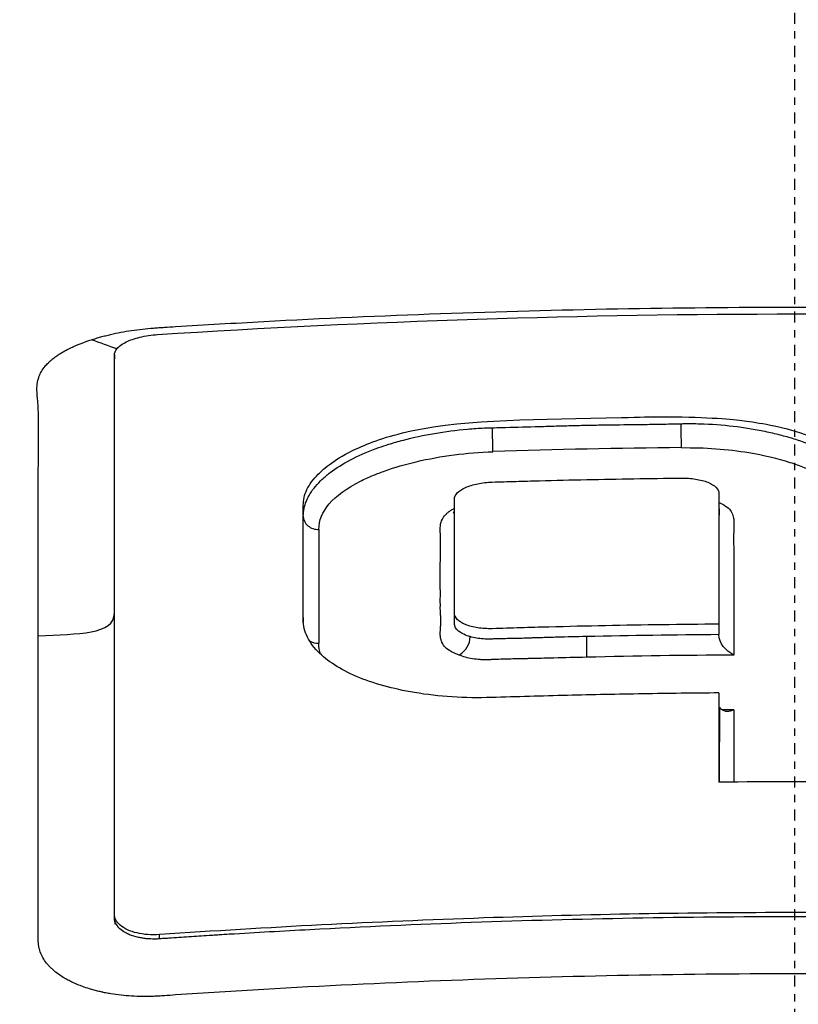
# Model space of a CAD drawing. Header units: millimetres. Extents: x 0 to 4378, y 0 to 2397.
# Tile 200 of 256: x 2241 to 2251, y 720 to 733. Entities that reach past the tile are written whole.
import ezdxf

# ---------------------------------------------------------------- set-up
doc = ezdxf.new("R2010")
doc.units = ezdxf.units.MM
doc.header["$LTSCALE"] = 0.2
doc.linetypes.add('CENTER2', pattern=[1.125, 0.75, -0.125, 0.125, -0.125])
doc.layers.add('02_Center Line', color=1, linetype='CENTER2')

# ---------------------------------------------------------------- blocks, each defined once
blk = doc.blocks.new('A$Ccbb9c741')
for p, q in [((-9.223, 228.618), (-9.223, 228.565)), ((-0.833, 227.653), (-0.833, 227.653)), ((-2.754, 227.344), (-2.754, 227.344)), ((-2.001, 227.356), (-2.001, 227.356)), ((-4.612, 226.663), (-4.612, 226.665)), ((-4.612, 226.524), (-4.612, 226.663)), ((-1.021, 226.548), (-1.021, 226.546)), ((-0.833, 226.435), (-0.833, 226.435)), ((-4.611, 225.348), (-4.611, 225.348)), ((-0.825, 225.253), (-0.824, 225.253)), ((-6.661, 225.059), (-6.661, 224.996)), ((-1.025, 224.969), (-1.025, 224.828)), ((-1.025, 224.828), (-1.025, 224.828)), ((-0.824, 224.767), (-0.824, 224.767)), ((-4.604, 224.573), (-4.604, 224.573)), ((-9.223, 223.963), (-9.223, 223.963)), ((-9.223, 220.989), (-9.223, 221.039)), ((-8.609, 220.704), (-8.609, 220.761))]:
    blk.add_line(p, q)
for centre, major_axis, ratio, start_param, end_param in [((-1.537, 227.545), (0.002, -0.2), 0.006025, 0.409828, 2.356185), ((-4.097, 227.49), (0.006, -0.2), 0.015798, 0.409867, 2.355857), ((-1.161, 137.494), (92.936, 5.732), 0.96505, 1.515351, 1.542814), ((-6.461, 226.435), (-0.2, 0), 0.908862, 6.28317, 7.908751), ((-6.409, 116.791), (-0.04, 120.439), 0.000101, 0.43025, 0.459999), ((-6.461, 224.89), (0.2, 0), 0.896053, 4.091393, 4.767941), ((-5.034, 224.921), (-0.619, 0.211), 0.642618, 2.664809, 3.357905), ((0.041, 121.16), (-116.423, -0.002), 0.890474, 4.721527, 4.736933), ((-1.217, 166.07), (-66.432, -1.851), 0.879838, 4.681949, 4.711972), ((-1.011, 116.141), (-0.013, 121.689), 0.000048, 0.480754, 0.501809), ((0.044, 121.348), (-115.144, -0.002), 0.88988, 4.719909, 4.721289), ((-0.805, 116.123), (-0.017, 121.311), 0.000056, 0.478501, 0.495753), ((0.038, 122.262), (-112.94, -0.002), 0.890474, 4.703635, 4.721782)]:
    blk.add_ellipse(centre, major_axis=major_axis, ratio=ratio, start_param=start_param, end_param=end_param)
for points, knots in [([(0.102, 213.847), (0.044, 213.847), (0, 213.847), (-0.1, 213.847), (-0.151, 213.847), (-0.303, 213.847), (-0.404, 213.848), (-0.711, 213.849), (-0.917, 213.851), (-1.557, 213.858), (-1.994, 213.866), (-3.505, 213.902), (-4.595, 213.944), (-8.024, 214.119), (-10.361, 214.305), (-13.132, 214.604), (-13.642, 214.663), (-15.381, 214.875), (-16.59, 215.043), (-18.503, 215.344), (-19.224, 215.466), (-20.853, 215.761), (-21.752, 215.939), (-23.396, 216.293), (-24.145, 216.466), (-25.264, 216.745), (-25.647, 216.845), (-27.921, 217.457), (-29.652, 218.022), (-31.949, 218.935), (-32.661, 219.247), (-33.981, 219.893), (-34.59, 220.225), (-35.685, 220.901), (-36.173, 221.243), (-37.039, 221.942), (-37.417, 222.299), (-39.027, 224.119), (-39.352, 225.631), (-38.536, 227.478), (-38.331, 227.822), (-37.688, 228.677), (-37.186, 229.183), (-36.263, 229.924), (-35.927, 230.167), (-35.198, 230.649), (-34.807, 230.886), (-34.388, 231.119)], [0.000001, 0.000001, 0.000001, 0.000001, 0.017289, 0.017289, 0.034993, 0.034993, 0.070506, 0.070506, 0.142461, 0.142461, 0.294734, 0.294734, 0.67969, 0.67969, 1.52071, 1.52071, 1.712137, 1.712137, 2.17847, 2.17847, 2.468632, 2.468632, 2.845677, 2.845677, 3.177241, 3.177241, 3.354712, 3.354712, 4.246918, 4.246918, 4.688059, 4.688059, 5.129475, 5.129475, 5.562211, 5.562211, 5.997516, 5.997516, 7.753462, 7.753462, 8.159608, 8.159608, 8.770872, 8.770872, 9.07783, 9.07783, 9.385555, 9.385555, 9.385555, 9.385555]), ([(0.102, 213.113), (-0.137, 213.113), (-0.775, 213.113), (-2.256, 213.137), (-2.846, 213.151), (-3.826, 213.182), (-4.218, 213.196), (-6.163, 213.274), (-7.717, 213.363), (-10.268, 213.554), (-11.281, 213.641), (-13.612, 213.872), (-14.92, 214.023), (-17.91, 214.42), (-19.566, 214.68), (-23.279, 215.362), (-25.287, 215.809), (-27.639, 216.438), (-28.123, 216.574), (-28.831, 216.784), (-29.063, 216.854), (-29.52, 216.995), (-29.745, 217.067), (-30.083, 217.177), (-30.196, 217.214), (-30.533, 217.326), (-30.751, 217.401), (-31.179, 217.551), (-31.387, 217.626), (-31.695, 217.739), (-31.797, 217.777), (-32.004, 217.855), (-32.11, 217.895), (-32.318, 217.976), (-32.422, 218.016), (-32.731, 218.139), (-32.936, 218.223), (-33.317, 218.382), (-33.5, 218.46), (-33.858, 218.617), (-34.031, 218.695), (-34.546, 218.933), (-34.878, 219.095), (-35.535, 219.432), (-35.861, 219.61), (-36.44, 219.944), (-36.695, 220.1), (-37.019, 220.309), (-37.086, 220.353), (-37.418, 220.575), (-37.667, 220.753), (-38.019, 221.023), (-38.133, 221.114), (-38.352, 221.295), (-38.458, 221.386), (-38.662, 221.568), (-38.759, 221.658), (-38.9, 221.795), (-38.948, 221.842), (-39.038, 221.933), (-39.08, 221.977), (-39.167, 222.069), (-39.21, 222.115), (-39.329, 222.247), (-39.406, 222.337), (-40.042, 223.111), (-40.401, 223.809), (-40.565, 224.577), (-40.577, 224.642), (-40.597, 224.773), (-40.606, 224.836), (-40.619, 224.962), (-40.623, 225.024), (-40.629, 225.146), (-40.631, 225.206), (-40.63, 225.325), (-40.629, 225.384), (-40.62, 225.553), (-40.609, 225.666), (-40.562, 225.992), (-40.51, 226.206), (-40.413, 226.502), (-40.38, 226.593), (-40.325, 226.728), (-40.307, 226.771), (-40.251, 226.898), (-40.211, 226.981), (-40.129, 227.142), (-40.086, 227.219), (-39.957, 227.442), (-39.863, 227.587), (-39.581, 227.984), (-39.374, 228.235), (-38.965, 228.67), (-38.775, 228.855), (-38.262, 229.314), (-37.92, 229.586), (-37.358, 229.988), (-37.163, 230.121), (-36.857, 230.319), (-36.754, 230.385), (-36.595, 230.483), (-36.541, 230.515), (-36.461, 230.564), (-36.434, 230.58), (-36.393, 230.605), (-36.379, 230.613), (-36.352, 230.629), (-36.338, 230.637), (-36.325, 230.645)], [0.000492, 0.000492, 0.000492, 0.000492, 0.070477, 0.070477, 0.116784, 0.116784, 0.147598, 0.147598, 0.270163, 0.270163, 0.35129, 0.35129, 0.459378, 0.459378, 0.603543, 0.603543, 0.795477, 0.795477, 0.846759, 0.846759, 0.872247, 0.872247, 0.897546, 0.897546, 0.910816, 0.910816, 0.936058, 0.936058, 0.961053, 0.961053, 0.973407, 0.973407, 0.986612, 0.986612, 0.999925, 0.999925, 1.026343, 1.026343, 1.051465, 1.051465, 1.076258, 1.076258, 1.125243, 1.125243, 1.177878, 1.177878, 1.224985, 1.224985, 1.237745, 1.237745, 1.287061, 1.287061, 1.311764, 1.311764, 1.336615, 1.336615, 1.361333, 1.361333, 1.372959, 1.372959, 1.384222, 1.384222, 1.395507, 1.395507, 1.41867, 1.41867, 1.596072, 1.596072, 1.612752, 1.612752, 1.628768, 1.628768, 1.644172, 1.644172, 1.659003, 1.659003, 1.673475, 1.673475, 1.702106, 1.702106, 1.756638, 1.756638, 1.781274, 1.781274, 1.792708, 1.792708, 1.814679, 1.814679, 1.835454, 1.835454, 1.874477, 1.874477, 1.942807, 1.942807, 1.994085, 1.994085, 2.070998, 2.070998, 2.109452, 2.109452, 2.128666, 2.128666, 2.138273, 2.138273, 2.143077, 2.143077, 2.145479, 2.145479, 2.147874, 2.147874, 2.147874, 2.147874]), ([(-9.534, 228.824), (-9.514, 228.83), (-9.493, 228.837), (-9.472, 228.843), (-9.461, 228.846), (-9.451, 228.85), (-9.44, 228.853), (-9.429, 228.856), (-9.419, 228.859), (-9.408, 228.862), (-9.397, 228.865), (-9.386, 228.868), (-9.375, 228.871), (-9.364, 228.874), (-9.353, 228.876), (-9.342, 228.879), (-9.319, 228.885), (-9.297, 228.89), (-9.274, 228.896), (-9.183, 228.917), (-9.087, 228.935), (-8.99, 228.95), (-8.893, 228.964), (-8.793, 228.975), (-8.693, 228.983), (-8.668, 228.985), (-8.643, 228.986), (-8.619, 228.988), (-8.594, 228.989), (-8.569, 228.991), (-8.544, 228.993), (-8.494, 228.996), (-8.444, 228.999), (-8.394, 229.002), (-7.995, 229.027), (-7.596, 229.05), (-7.197, 229.072), (-6.398, 229.115), (-5.599, 229.15), (-4.8, 229.179), (-4, 229.208), (-3.2, 229.229), (-2.401, 229.244), (-1.602, 229.258), (-0.803, 229.266), (-0.004, 229.266)], [-1, -1, -1, -1, -0.9989185, -0.9989185, -0.9989185, -0.9983778, -0.9983778, -0.9983778, -0.9978371, -0.9978371, -0.9978371, -0.9972963, -0.9972963, -0.9972963, -0.9967556, -0.9967556, -0.9967556, -0.9956741, -0.9956741, -0.9956741, -0.9913482, -0.9913482, -0.9913482, -0.9870224, -0.9870224, -0.9870224, -0.9859409, -0.9859409, -0.9859409, -0.9848594, -0.9848594, -0.9848594, -0.9826965, -0.9826965, -0.9826965, -0.965393, -0.965393, -0.965393, -0.930786, -0.930786, -0.930786, -0.896179, -0.896179, -0.896179, -0.8616263, -0.8616263, -0.8616263, -0.8616263]), ([(-8.636, 228.895), (-5.75, 229.08), (-2.857, 229.174), (0.037, 229.174), (2.906, 229.174), (5.773, 229.082), (8.635, 228.9)], [0, 0, 0, 0, 0.502185, 0.502185, 0.502185, 1, 1, 1, 1]), ([(-0.004, 229.266), (-0.003, 229.266), (-0.002, 229.266), (-0.001, 229.266), (0.799, 229.266), (1.599, 229.259), (2.399, 229.245), (3.199, 229.231), (3.999, 229.21), (4.799, 229.182), (5.598, 229.154), (6.398, 229.118), (7.196, 229.076), (7.596, 229.055), (7.995, 229.032), (8.394, 229.007), (8.444, 229.004), (8.494, 229.001), (8.544, 228.997), (8.569, 228.996), (8.593, 228.994), (8.618, 228.993), (8.643, 228.991), (8.668, 228.99), (8.693, 228.988), (8.793, 228.98), (8.892, 228.969), (8.99, 228.954), (9.087, 228.94), (9.182, 228.922), (9.274, 228.901), (9.297, 228.895), (9.319, 228.89), (9.341, 228.884), (9.353, 228.882), (9.364, 228.879), (9.375, 228.876)], [-0.8616263, -0.8616263, -0.8616263, -0.8616263, -0.861572, -0.861572, -0.861572, -0.826965, -0.826965, -0.826965, -0.7923494, -0.7923494, -0.7923494, -0.7577381, -0.7577381, -0.7577381, -0.7404325, -0.7404325, -0.7404325, -0.7382693, -0.7382693, -0.7382693, -0.7371877, -0.7371877, -0.7371877, -0.7361061, -0.7361061, -0.7361061, -0.7317796, -0.7317796, -0.7317796, -0.7274532, -0.7274532, -0.7274532, -0.7263716, -0.7263716, -0.7263716, -0.7258308, -0.7258308, -0.7258308, -0.7258308]), ([(-9.223, 228.618), (-9.223, 228.647), (-9.21, 228.676), (-9.158, 228.737), (-9.116, 228.767), (-9.01, 228.819), (-8.948, 228.841), (-8.84, 228.868), (-8.8, 228.876), (-8.718, 228.888), (-8.677, 228.892), (-8.636, 228.895)], [-0.09630603, -0.09630603, -0.09630603, -0.09630603, -0.07320762, -0.07320762, -0.04828154, -0.04828154, -0.02519492, -0.02519492, -0.01231734, -0.01231734, -0.000001, -0.000001, -0.000001, -0.000001]), ([(-10.254, 224.809), (-10.255, 225.439), (-10.255, 226.045), (-10.255, 226.628), (-10.255, 226.74), (-10.255, 226.84), (-10.254, 226.93), (-10.254, 227.075), (-10.254, 227.191), (-10.253, 227.28), (-10.251, 227.547), (-10.251, 227.723), (-10.253, 227.817), (-10.254, 227.853), (-10.255, 227.886), (-10.257, 227.917), (-10.257, 227.937), (-10.259, 227.951), (-10.262, 227.987), (-10.263, 228.007), (-10.265, 228.031), (-10.268, 228.059), (-10.268, 228.061), (-10.268, 228.063), (-10.268, 228.065), (-10.272, 228.101), (-10.273, 228.132), (-10.273, 228.158), (-10.273, 228.171), (-10.273, 228.183), (-10.272, 228.194), (-10.272, 228.199), (-10.271, 228.207), (-10.27, 228.217), (-10.269, 228.222), (-10.269, 228.227), (-10.268, 228.233), (-10.267, 228.237), (-10.267, 228.241), (-10.266, 228.246), (-10.265, 228.25), (-10.265, 228.253), (-10.264, 228.257), (-10.263, 228.263), (-10.261, 228.269), (-10.26, 228.275), (-10.256, 228.29), (-10.251, 228.307), (-10.245, 228.323), (-10.237, 228.342), (-10.228, 228.365), (-10.211, 228.394), (-10.199, 228.415), (-10.183, 228.439), (-10.162, 228.465), (-10.147, 228.483), (-10.133, 228.499), (-10.118, 228.513), (-10.113, 228.518), (-10.108, 228.523), (-10.103, 228.527), (-10.097, 228.532), (-10.092, 228.537), (-10.087, 228.542), (-10.074, 228.553), (-10.062, 228.563), (-10.052, 228.571), (-10.036, 228.583), (-10.023, 228.592), (-10.015, 228.598), (-10.002, 228.608), (-9.988, 228.617), (-9.973, 228.627), (-9.926, 228.657), (-9.872, 228.687), (-9.806, 228.718), (-9.796, 228.723), (-9.786, 228.727), (-9.775, 228.732), (-9.733, 228.751), (-9.694, 228.767), (-9.66, 228.78), (-9.6, 228.802), (-9.557, 228.816), (-9.534, 228.824)], [-1, -1, -1, -1, -0.571429, -0.571429, -0.571429, -0.517013, -0.517013, -0.517013, -0.428571, -0.428571, -0.428571, -0.285714, -0.285714, -0.285714, -0.251318, -0.251318, -0.251318, -0.22809, -0.22809, -0.22809, -0.215245, -0.215245, -0.215245, -0.214286, -0.214286, -0.214286, -0.190326, -0.190326, -0.190326, -0.178571, -0.178571, -0.178571, -0.170079, -0.170079, -0.170079, -0.165897, -0.165897, -0.165897, -0.16301, -0.16301, -0.16301, -0.160714, -0.160714, -0.160714, -0.15572, -0.15572, -0.15572, -0.142857, -0.142857, -0.142857, -0.122369, -0.122369, -0.122369, -0.107143, -0.107143, -0.107143, -0.098661, -0.098661, -0.098661, -0.095602, -0.095602, -0.095602, -0.092244, -0.092244, -0.092244, -0.084114, -0.084114, -0.084114, -0.071429, -0.071429, -0.071429, -0.062578, -0.062578, -0.062578, -0.035714, -0.035714, -0.035714, -0.032876, -0.032876, -0.032876, -0.020946, -0.020946, -0.020946, 0, 0, 0, 0]), ([(-9.223, 221.039), (-9.223, 222.467), (-9.223, 223.806), (-9.223, 226.34), (-9.223, 227.527), (-9.223, 228.618)], [-1.719587, -1.719587, -1.719587, -1.719587, -0.870829, -0.870829, -0.000001, -0.000001, -0.000001, -0.000001]), ([(-6.661, 226.578), (-6.662, 226.649), (-6.646, 226.721), (-6.578, 226.864), (-6.526, 226.934), (-6.382, 227.078), (-6.23, 227.213), (-5.768, 227.427), (-5.526, 227.517), (-4.404, 227.758), (-3.487, 227.74), (-2.09, 227.776), (-1.975, 227.782), (-1.161, 227.778), (-0.836, 227.744), (-0.504, 227.703), (-0.184, 227.655), (0.384, 227.458), (0.577, 227.357), (0.894, 227.109), (0.985, 226.976), (1.037, 226.731), (1.026, 226.535), (1.029, 225.952), (1.029, 225.468), (1.024, 224.97)], [-1.490546, -1.490546, -1.490546, -1.490546, -1.372171, -1.372171, -1.254036, -1.254036, -1.123299, -1.123299, -1.043679, -1.043679, -0.850826, -0.850826, -0.807838, -0.807838, -0.709589, -0.709589, -0.595224, -0.595224, -0.510831, -0.510831, -0.413449, -0.413449, -0.333919, -0.333919, 0, 0, 0, 0]), ([(-2.141, 227.676), (-2.103, 227.676), (-2.065, 227.677), (-2.026, 227.677), (-1.988, 227.678), (-1.95, 227.678), (-1.912, 227.679), (-1.835, 227.68), (-1.759, 227.681), (-1.682, 227.683)], [0.7644191, 0.7644191, 0.7644191, 0.7644191, 0.8091982, 0.8091982, 0.8091982, 0.8539773, 0.8539773, 0.8539773, 0.9435356, 0.9435356, 0.9435356, 0.9435356]), ([(-1.682, 227.683), (-1.644, 227.684), (-1.606, 227.684), (-1.568, 227.685), (-1.558, 227.685), (-1.548, 227.686), (-1.538, 227.686)], [0.94353556, 0.94353556, 0.94353556, 0.94353556, 0.98831468, 0.98831468, 0.98831468, 1, 1, 1, 1]), ([(-1.538, 227.686), (-1.528, 227.686), (-1.519, 227.686), (-1.51, 227.687), (-1.491, 227.687), (-1.472, 227.687), (-1.453, 227.687), (-1.415, 227.688), (-1.376, 227.687), (-1.338, 227.687), (-1.3, 227.686), (-1.262, 227.685), (-1.224, 227.684), (-1.072, 227.678), (-0.922, 227.665), (-0.776, 227.646), (-0.703, 227.636), (-0.63, 227.625), (-0.56, 227.613), (-0.489, 227.601), (-0.419, 227.587), (-0.351, 227.572), (-0.283, 227.558), (-0.217, 227.542), (-0.153, 227.524)], [0, 0, 0, 0, 0.006847, 0.006847, 0.006847, 0.0211685, 0.0211685, 0.0211685, 0.0498115, 0.0498115, 0.0498115, 0.0784544, 0.0784544, 0.0784544, 0.1930264, 0.1930264, 0.1930264, 0.2503124, 0.2503124, 0.2503124, 0.3075983, 0.3075983, 0.3075983, 0.3648843, 0.3648843, 0.3648843, 0.3648843]), ([(-5.637, 227.363), (-5.593, 227.378), (-5.548, 227.394), (-5.502, 227.408), (-5.438, 227.428), (-5.372, 227.447), (-5.304, 227.465), (-5.169, 227.5), (-5.028, 227.53), (-4.882, 227.555), (-4.736, 227.58), (-4.586, 227.6), (-4.435, 227.613), (-4.359, 227.62), (-4.282, 227.625), (-4.206, 227.628), (-4.171, 227.63), (-4.135, 227.631), (-4.1, 227.631)], [0.5888782, 0.5888782, 0.5888782, 0.5888782, 0.629847, 0.629847, 0.629847, 0.6871058, 0.6871058, 0.6871058, 0.8016234, 0.8016234, 0.8016234, 0.9161411, 0.9161411, 0.9161411, 0.9733999, 0.9733999, 0.9733999, 1, 1, 1, 1]), ([(-4.1, 227.631), (-4.059, 227.632), (-4.018, 227.633), (-3.977, 227.634), (-3.824, 227.638), (-3.671, 227.642), (-3.518, 227.647), (-3.441, 227.649), (-3.365, 227.652), (-3.288, 227.654)], [0, 0, 0, 0, 0.0479531, 0.0479531, 0.0479531, 0.2270696, 0.2270696, 0.2270696, 0.3166278, 0.3166278, 0.3166278, 0.3166278]), ([(-3.288, 227.654), (-3.212, 227.656), (-3.136, 227.658), (-3.059, 227.66), (-2.983, 227.662), (-2.906, 227.664), (-2.83, 227.666), (-2.753, 227.667), (-2.677, 227.669), (-2.6, 227.67), (-2.447, 227.672), (-2.294, 227.674), (-2.141, 227.676)], [0.3166278, 0.3166278, 0.3166278, 0.3166278, 0.4061861, 0.4061861, 0.4061861, 0.4957443, 0.4957443, 0.4957443, 0.5853026, 0.5853026, 0.5853026, 0.7644191, 0.7644191, 0.7644191, 0.7644191]), ([(-0.153, 227.524), (-0.088, 227.507), (-0.026, 227.488), (0.035, 227.468), (0.156, 227.428), (0.269, 227.384), (0.371, 227.335), (0.474, 227.286), (0.566, 227.232), (0.647, 227.176), (0.687, 227.147), (0.725, 227.118), (0.759, 227.088), (0.793, 227.058), (0.824, 227.028), (0.852, 226.997), (0.908, 226.934), (0.95, 226.869), (0.979, 226.803), (0.994, 226.77), (1.004, 226.737), (1.012, 226.703), (1.019, 226.669), (1.023, 226.635), (1.024, 226.602), (1.024, 226.599), (1.024, 226.596), (1.024, 226.593)], [0.3648843, 0.3648843, 0.3648843, 0.3648843, 0.4221703, 0.4221703, 0.4221703, 0.5367422, 0.5367422, 0.5367422, 0.6513142, 0.6513142, 0.6513142, 0.7086002, 0.7086002, 0.7086002, 0.7658861, 0.7658861, 0.7658861, 0.8804581, 0.8804581, 0.8804581, 0.937744, 0.937744, 0.937744, 0.99503, 0.99503, 0.99503, 0.9999999, 0.9999999, 0.9999999, 0.9999999]), ([(-6.661, 226.435), (-6.661, 226.503), (-6.647, 226.571), (-6.62, 226.638), (-6.592, 226.706), (-6.551, 226.773), (-6.496, 226.837), (-6.469, 226.87), (-6.438, 226.902), (-6.405, 226.933), (-6.371, 226.965), (-6.334, 226.995), (-6.295, 227.025), (-6.215, 227.085), (-6.124, 227.142), (-6.022, 227.196), (-5.921, 227.249), (-5.809, 227.299), (-5.688, 227.344), (-5.671, 227.35), (-5.654, 227.357), (-5.637, 227.363)], [0, 0, 0, 0, 0.1145176, 0.1145176, 0.1145176, 0.2290353, 0.2290353, 0.2290353, 0.2862941, 0.2862941, 0.2862941, 0.3435529, 0.3435529, 0.3435529, 0.4580705, 0.4580705, 0.4580705, 0.5725882, 0.5725882, 0.5725882, 0.5888782, 0.5888782, 0.5888782, 0.5888782]), ([(-6.45, 226.253), (-6.45, 226.496), (-6.264, 226.715), (-5.886, 226.907), (-5.832, 226.935), (-5.773, 226.962), (-5.711, 226.987), (-5.66, 227.008), (-5.607, 227.028), (-5.552, 227.048), (-5.42, 227.094), (-5.279, 227.135), (-5.129, 227.171), (-4.792, 227.25), (-4.445, 227.296), (-4.09, 227.307)], [-1, -1, -1, -1, -0.5, -0.5, -0.5, -0.4306206, -0.4306206, -0.4306206, -0.375, -0.375, -0.375, -0.25, -0.25, -0.25, -0.0000006, -0.0000006, -0.0000006, -0.0000006]), ([(-1.534, 227.361), (-1.217, 227.365), (-0.911, 227.343), (-0.619, 227.294), (-0.418, 227.261), (-0.232, 227.217), (-0.063, 227.162), (-0.029, 227.151), (0.004, 227.14), (0.037, 227.128), (0.069, 227.117), (0.1, 227.105), (0.13, 227.092), (0.349, 227.004), (0.517, 226.902), (0.637, 226.787), (0.762, 226.667), (0.823, 226.541), (0.823, 226.411)], [-1, -1, -1, -1, -0.75, -0.75, -0.75, -0.571018, -0.571018, -0.571018, -0.534928, -0.534928, -0.534928, -0.5, -0.5, -0.5, -0.25, -0.25, -0.25, 0, 0, 0, 0]), ([(-4.612, 226.665), (-4.612, 226.722), (-4.558, 226.778), (-4.414, 226.842), (-4.358, 226.86), (-4.233, 226.885), (-4.167, 226.893), (-3.993, 226.898), (-3.886, 226.901), (-3.673, 226.907), (-3.566, 226.91), (-3.246, 226.919), (-3.032, 226.924), (-2.605, 226.933), (-2.392, 226.937), (-1.965, 226.944), (-1.751, 226.947), (-1.47, 226.951), (-1.404, 226.946), (-1.279, 226.926), (-1.223, 226.911), (-1.079, 226.852), (-1.025, 226.799), (-1.025, 226.706), (-1.025, 226.671), (-1.025, 226.599), (-1.025, 226.563), (-1.025, 226.455), (-1.025, 226.383), (-1.025, 226.165), (-1.025, 226.019), (-1.025, 225.723), (-1.025, 225.574), (-1.025, 225.349), (-1.025, 225.273), (-1.025, 225.122), (-1.025, 225.046), (-1.025, 224.969)], [0, 0, 0, 0, 0.049586, 0.049586, 0.074046, 0.074046, 0.09857, 0.09857, 0.137167, 0.137167, 0.175764, 0.175764, 0.252958, 0.252958, 0.330152, 0.330152, 0.407345, 0.407345, 0.43188, 0.43188, 0.45635, 0.45635, 0.505944, 0.505944, 0.536823, 0.536823, 0.567702, 0.567702, 0.629461, 0.629461, 0.752975, 0.752975, 0.876487, 0.876487, 0.938244, 0.938244, 1, 1, 1, 1]), ([(-1.025, 224.969), (-1.282, 224.967), (-1.538, 224.964), (-1.794, 224.961), (-2.05, 224.957), (-2.306, 224.953), (-2.563, 224.948), (-2.819, 224.943), (-3.075, 224.937), (-3.331, 224.93), (-3.459, 224.927), (-3.587, 224.923), (-3.715, 224.92), (-3.843, 224.916), (-3.971, 224.912), (-4.099, 224.908), (-4.167, 224.906), (-4.233, 224.91), (-4.296, 224.919), (-4.358, 224.929), (-4.414, 224.944), (-4.462, 224.963), (-4.558, 225.003), (-4.612, 225.059), (-4.612, 225.12), (-4.612, 225.252), (-4.612, 225.384), (-4.612, 225.515), (-4.612, 225.645), (-4.612, 225.775), (-4.612, 225.904), (-4.612, 226.033), (-4.612, 226.161), (-4.612, 226.287), (-4.612, 226.351), (-4.612, 226.414), (-4.612, 226.477), (-4.612, 226.508), (-4.612, 226.54), (-4.612, 226.571), (-4.612, 226.602), (-4.612, 226.634), (-4.612, 226.665)], [0, 0, 0, 0, 0.102758, 0.102758, 0.102758, 0.205514, 0.205514, 0.205514, 0.30827, 0.30827, 0.30827, 0.359648, 0.359648, 0.359648, 0.411026, 0.411026, 0.411026, 0.438236, 0.438236, 0.438236, 0.465377, 0.465377, 0.465377, 0.5204, 0.5204, 0.5204, 0.640302, 0.640302, 0.640302, 0.760202, 0.760202, 0.760202, 0.880101, 0.880101, 0.880101, 0.94005, 0.94005, 0.94005, 0.970025, 0.970025, 0.970025, 1, 1, 1, 1]), ([(-6.661, 225.059), (-6.661, 225.32), (-6.661, 225.577), (-6.661, 226.083), (-6.661, 226.332), (-6.661, 226.578)], [0.000001, 0.000001, 0.000001, 0.000001, 0.1762141, 0.1762141, 0.3524272, 0.3524272, 0.3524272, 0.3524272]), ([(-4.803, 225.238), (-4.804, 225.273), (-4.804, 225.308), (-4.803, 225.343), (-4.803, 225.366), (-4.803, 225.389), (-4.803, 225.412), (-4.803, 225.478), (-4.804, 225.545), (-4.804, 225.61), (-4.804, 225.623), (-4.804, 225.637), (-4.804, 225.65), (-4.804, 225.669), (-4.804, 225.693), (-4.804, 225.724), (-4.803, 225.764), (-4.803, 225.815), (-4.803, 225.875), (-4.803, 225.908), (-4.803, 225.943), (-4.803, 225.981), (-4.802, 226.029), (-4.802, 226.069), (-4.802, 226.103), (-4.802, 226.108), (-4.802, 226.112), (-4.802, 226.117), (-4.802, 226.125), (-4.802, 226.133), (-4.802, 226.141), (-4.801, 226.167), (-4.802, 226.186), (-4.803, 226.196), (-4.803, 226.209), (-4.804, 226.231), (-4.804, 226.262), (-4.804, 226.275), (-4.803, 226.286), (-4.803, 226.297), (-4.802, 226.308), (-4.8, 226.318), (-4.799, 226.327), (-4.796, 226.339), (-4.792, 226.362), (-4.775, 226.394), (-4.756, 226.428), (-4.734, 226.451), (-4.72, 226.465), (-4.712, 226.474), (-4.702, 226.482), (-4.691, 226.491), (-4.681, 226.498), (-4.67, 226.506), (-4.658, 226.513), (-4.652, 226.517), (-4.647, 226.52), (-4.641, 226.523), (-4.631, 226.529), (-4.622, 226.534), (-4.612, 226.539)], [-0.6654434, -0.6654434, -0.6654434, -0.6654434, -0.6257943, -0.6257943, -0.6257943, -0.6, -0.6, -0.6, -0.5167154, -0.5167154, -0.5167154, -0.5, -0.5, -0.5, -0.4590251, -0.4590251, -0.4590251, -0.404157, -0.404157, -0.404157, -0.375, -0.375, -0.375, -0.3125, -0.3125, -0.3125, -0.3060407, -0.3060407, -0.3060407, -0.2940726, -0.2940726, -0.2940726, -0.25, -0.25, -0.25, -0.21875, -0.21875, -0.21875, -0.203867, -0.203867, -0.203867, -0.1875, -0.1875, -0.1875, -0.15625, -0.15625, -0.15625, -0.125, -0.125, -0.125, -0.1132064, -0.1132064, -0.1132064, -0.1029257, -0.1029257, -0.1029257, -0.0982143, -0.0982143, -0.0982143, -0.0906908, -0.0906908, -0.0906908, -0.0906908]), ([(-0.987, 226.599), (-0.947, 226.58), (-0.917, 226.561), (-0.897, 226.542), (-0.879, 226.525), (-0.864, 226.503), (-0.85, 226.478), (-0.839, 226.454), (-0.831, 226.431), (-0.827, 226.408), (-0.823, 226.386), (-0.822, 226.363), (-0.823, 226.339), (-0.825, 226.313), (-0.825, 226.29), (-0.825, 226.27), (-0.826, 226.232), (-0.826, 226.086), (-0.825, 225.826)], [0.09375, 0.09375, 0.09375, 0.09375, 0.125, 0.125, 0.125, 0.15625, 0.15625, 0.15625, 0.1875, 0.1875, 0.1875, 0.21875, 0.21875, 0.21875, 0.25, 0.25, 0.25, 0.4692144, 0.4692144, 0.4692144, 0.4692144]), ([(-1.025, 226.102), (-1.025, 226.092), (-1.025, 226.082), (-1.025, 226.071), (-1.025, 226.058), (-1.025, 226.044), (-1.026, 226.031)], [0.44919444, 0.44919444, 0.44919444, 0.44919444, 0.45837057, 0.45837057, 0.45837057, 0.46973522, 0.46973522, 0.46973522, 0.46973522]), ([(-0.825, 225.826), (-0.825, 225.789), (-0.825, 225.75), (-0.825, 225.709), (-0.824, 225.393), (-0.824, 225.009), (-0.824, 224.549)], [0.4692144, 0.4692144, 0.4692144, 0.4692144, 0.5, 0.5, 0.5, 1, 1, 1, 1]), ([(-4.4, 224.8), (-4.406, 224.802), (-4.428, 224.808), (-4.462, 224.822), (-4.518, 224.845), (-4.612, 224.892), (-4.612, 224.978), (-4.612, 225.077), (-4.612, 225.21), (-4.612, 225.373), (-4.612, 225.453), (-4.612, 225.54), (-4.612, 225.634)], [-1, -1, -1, -1, -0.9110731, -0.9110731, -0.9110731, -0.7613869, -0.7613869, -0.7613869, -0.5892866, -0.5892866, -0.5892866, -0.5059117, -0.5059117, -0.5059117, -0.5059117]), ([(-4.546, 224.551), (-4.57, 224.559), (-4.611, 224.573), (-4.653, 224.596), (-4.691, 224.617), (-4.715, 224.637), (-4.732, 224.654), (-4.749, 224.671), (-4.768, 224.694), (-4.782, 224.724), (-4.783, 224.727), (-4.786, 224.734), (-4.79, 224.746), (-4.793, 224.755), (-4.795, 224.763), (-4.797, 224.771), (-4.798, 224.777), (-4.8, 224.784), (-4.801, 224.793), (-4.803, 224.799), (-4.803, 224.803), (-4.803, 224.805), (-4.804, 224.814), (-4.804, 224.827), (-4.804, 224.839), (-4.804, 224.861), (-4.803, 224.878), (-4.802, 224.89), (-4.801, 224.906), (-4.8, 224.923), (-4.799, 224.94), (-4.798, 224.943), (-4.798, 224.946), (-4.798, 224.95), (-4.797, 224.958), (-4.796, 224.969), (-4.796, 224.981), (-4.795, 225.001), (-4.796, 225.013), (-4.796, 225.016), (-4.796, 225.037), (-4.797, 225.052), (-4.797, 225.06), (-4.797, 225.062), (-4.797, 225.065), (-4.798, 225.067), (-4.798, 225.071), (-4.798, 225.075), (-4.798, 225.08), (-4.799, 225.085), (-4.799, 225.088), (-4.799, 225.091), (-4.799, 225.094), (-4.8, 225.096), (-4.8, 225.099), (-4.805, 225.174), (-4.803, 225.213), (-4.803, 225.213), (-4.803, 225.221), (-4.803, 225.229), (-4.803, 225.238)], [-1, -1, -1, -1, -0.96875, -0.96875, -0.96875, -0.9375, -0.9375, -0.9375, -0.90625, -0.90625, -0.90625, -0.8984375, -0.8984375, -0.8984375, -0.890625, -0.890625, -0.890625, -0.8828125, -0.8828125, -0.8828125, -0.8768411, -0.8768411, -0.8768411, -0.8541667, -0.8541667, -0.8541667, -0.8333333, -0.8333333, -0.8333333, -0.8159057, -0.8159057, -0.8159057, -0.8125, -0.8125, -0.8125, -0.796875, -0.796875, -0.796875, -0.78125, -0.78125, -0.78125, -0.765625, -0.765625, -0.765625, -0.7626772, -0.7626772, -0.7626772, -0.7578125, -0.7578125, -0.7578125, -0.75, -0.75, -0.75, -0.747665, -0.747665, -0.747665, -0.675, -0.675, -0.675, -0.6654434, -0.6654434, -0.6654434, -0.6654434]), ([(-9.223, 223.638), (-9.223, 223.781), (-9.223, 223.949), (-9.223, 224.139), (-9.223, 224.552), (-9.223, 224.877), (-9.223, 225.122)], [0.6575659, 0.6575659, 0.6575659, 0.6575659, 0.75, 0.75, 0.75, 1, 1, 1, 1]), ([(-4.109, 223.975), (-4.288, 223.969), (-4.467, 223.972), (-4.818, 223.994), (-4.989, 224.014), (-5.445, 224.091), (-5.714, 224.165), (-6.162, 224.355), (-6.341, 224.471), (-6.533, 224.67), (-6.585, 224.745), (-6.652, 224.9), (-6.666, 224.979), (-6.661, 225.059)], [-0.4066496, -0.4066496, -0.4066496, -0.4066496, -0.3530901, -0.3530901, -0.2996138, -0.2996138, -0.2036808, -0.2036808, -0.1075118, -0.1075118, -0.053792, -0.053792, 0, 0, 0, 0]), ([(-9.823, 220.13), (-9.843, 220.14), (-9.863, 220.151), (-9.882, 220.161), (-9.916, 220.181), (-9.947, 220.201), (-9.977, 220.222), (-10.006, 220.243), (-10.033, 220.264), (-10.058, 220.287), (-10.071, 220.298), (-10.083, 220.31), (-10.094, 220.321), (-10.106, 220.333), (-10.116, 220.345), (-10.127, 220.357), (-10.167, 220.405), (-10.199, 220.455), (-10.22, 220.507), (-10.231, 220.533), (-10.239, 220.56), (-10.245, 220.586), (-10.248, 220.6), (-10.25, 220.613), (-10.251, 220.627), (-10.253, 220.64), (-10.254, 220.654), (-10.254, 220.668), (-10.254, 220.681), (-10.254, 220.695), (-10.254, 220.708), (-10.254, 220.722), (-10.254, 220.736), (-10.254, 220.749), (-10.254, 220.777), (-10.254, 220.804), (-10.254, 220.831), (-10.254, 220.94), (-10.254, 221.048), (-10.254, 221.156), (-10.254, 221.586), (-10.254, 222.009), (-10.254, 222.423), (-10.254, 223.252), (-10.254, 224.048), (-10.254, 224.809)], [-0.1447486, -0.1447486, -0.1447486, -0.1447486, -0.1434058, -0.1434058, -0.1434058, -0.1410549, -0.1410549, -0.1410549, -0.138704, -0.138704, -0.138704, -0.1375285, -0.1375285, -0.1375285, -0.1363531, -0.1363531, -0.1363531, -0.1316512, -0.1316512, -0.1316512, -0.1293003, -0.1293003, -0.1293003, -0.1281249, -0.1281249, -0.1281249, -0.1269494, -0.1269494, -0.1269494, -0.125774, -0.125774, -0.125774, -0.1245985, -0.1245985, -0.1245985, -0.1222476, -0.1222476, -0.1222476, -0.1128439, -0.1128439, -0.1128439, -0.0752293, -0.0752293, -0.0752293, 0, 0, 0, 0]), ([(-4.002, 224.771), (-4.008, 224.771), (-4.014, 224.77), (-4.037, 224.77), (-4.053, 224.769), (-4.087, 224.768), (-4.103, 224.767), (-4.153, 224.766), (-4.187, 224.766), (-4.251, 224.771), (-4.283, 224.775), (-4.344, 224.786), (-4.373, 224.792), (-4.4, 224.8)], [0.7385418, 0.7385418, 0.7385418, 0.7385418, 0.75, 0.75, 0.78125, 0.78125, 0.8125, 0.8125, 0.875, 0.875, 0.9375, 0.9375, 1, 1, 1, 1]), ([(-2.819, 224.801), (-2.952, 224.798), (-3.086, 224.795), (-3.286, 224.79), (-3.353, 224.788), (-3.453, 224.785), (-3.486, 224.784), (-3.536, 224.782), (-3.553, 224.782), (-3.586, 224.78), (-3.603, 224.78), (-3.653, 224.778), (-3.686, 224.777), (-3.753, 224.775), (-3.786, 224.775), (-3.853, 224.774), (-3.887, 224.773), (-3.937, 224.772), (-3.953, 224.772), (-3.981, 224.771), (-3.991, 224.771), (-4.002, 224.771)], [0, 0, 0, 0, 0.25, 0.25, 0.375, 0.375, 0.4375, 0.4375, 0.46875, 0.46875, 0.5, 0.5, 0.5625, 0.5625, 0.625, 0.625, 0.6875, 0.6875, 0.71875, 0.71875, 0.7385418, 0.7385418, 0.7385418, 0.7385418]), ([(-2.819, 224.52), (-2.967, 224.517), (-3.115, 224.514), (-3.263, 224.51), (-3.337, 224.508), (-3.411, 224.506), (-3.485, 224.504), (-3.522, 224.504), (-3.559, 224.503), (-3.596, 224.502), (-3.615, 224.501), (-3.633, 224.501), (-3.652, 224.5), (-3.67, 224.5), (-3.689, 224.499), (-3.707, 224.499), (-3.744, 224.498), (-3.781, 224.498), (-3.818, 224.497), (-3.855, 224.496), (-3.892, 224.495), (-3.929, 224.494), (-3.966, 224.493), (-4.003, 224.492), (-4.04, 224.491), (-4.059, 224.49), (-4.077, 224.489), (-4.096, 224.489), (-4.114, 224.488), (-4.133, 224.487), (-4.151, 224.487), (-4.17, 224.486), (-4.188, 224.486), (-4.207, 224.486), (-4.225, 224.486), (-4.243, 224.487), (-4.261, 224.488), (-4.298, 224.49), (-4.333, 224.494), (-4.367, 224.499), (-4.401, 224.505), (-4.433, 224.512), (-4.463, 224.521), (-4.493, 224.53), (-4.52, 224.54), (-4.546, 224.551)], [-1, -1, -1, -1, -0.75, -0.75, -0.75, -0.625, -0.625, -0.625, -0.5625, -0.5625, -0.5625, -0.53125, -0.53125, -0.53125, -0.5, -0.5, -0.5, -0.4375, -0.4375, -0.4375, -0.375, -0.375, -0.375, -0.3125, -0.3125, -0.3125, -0.28125, -0.28125, -0.28125, -0.25, -0.25, -0.25, -0.21875, -0.21875, -0.21875, -0.1875, -0.1875, -0.1875, -0.125, -0.125, -0.125, -0.0625, -0.0625, -0.0625, 0, 0, 0, 0]), ([(-1.025, 224.037), (-1.368, 224.034), (-1.711, 224.03), (-2.053, 224.024), (-2.396, 224.019), (-2.739, 224.012), (-3.081, 224.004), (-3.424, 223.995), (-3.767, 223.985), (-4.109, 223.975)], [-1, -1, -1, -1, -0.666667, -0.666667, -0.666667, -0.333333, -0.333333, -0.333333, 0, 0, 0, 0]), ([(-1.025, 224.035), (-1.025, 224.007), (-1.025, 223.978), (-1.025, 223.923), (-1.025, 223.897), (-1.025, 223.851), (-1.025, 223.831), (-1.025, 223.807), (-1.025, 223.802), (-1.025, 223.796), (-1.025, 223.795), (-1.025, 223.793), (-1.025, 223.793), (-1.025, 223.792)], [0, 0, 0, 0, 0.00923991, 0.00923991, 0.01698829, 0.01698829, 0.02299409, 0.02299409, 0.02446774, 0.02446774, 0.024744, 0.024744, 0.02497406, 0.02497406, 0.02497406, 0.02497406]), ([(-0.824, 223.809), (-0.827, 223.808), (-0.831, 223.806), (-0.851, 223.797), (-0.868, 223.792), (-0.9, 223.786), (-0.915, 223.785), (-0.948, 223.79), (-0.964, 223.796), (-0.985, 223.809), (-0.992, 223.815), (-1.005, 223.828), (-1.012, 223.835), (-1.015, 223.844)], [-0.00147192, -0.00147192, -0.00147192, -0.00147192, 0, 0, 0.0072917, 0.0072917, 0.01459354, 0.01459354, 0.02333481, 0.02333481, 0.02819873, 0.02819873, 0.03286728, 0.03286728, 0.03286728, 0.03286728]), ([(-8.609, 220.761), (-8.664, 220.757), (-8.718, 220.757), (-8.822, 220.765), (-8.87, 220.773), (-8.963, 220.794), (-9.007, 220.809), (-9.084, 220.845), (-9.117, 220.865), (-9.17, 220.911), (-9.19, 220.935), (-9.216, 220.986), (-9.223, 221.012), (-9.223, 221.039)], [-0.09818224, -0.09818224, -0.09818224, -0.09818224, -0.08163434, -0.08163434, -0.06586622, -0.06586622, -0.04902056, -0.04902056, -0.0323577, -0.0323577, -0.01585951, -0.01585951, -0.00000099, -0.00000099, -0.00000099, -0.00000099]), ([(8.608, 220.766), (7.146, 220.865), (5.683, 220.94), (2.812, 221.036), (1.409, 221.06), (-1.404, 221.059), (-2.808, 221.035), (-5.68, 220.936), (-7.145, 220.861), (-8.609, 220.761)], [-1.723661, -1.723661, -1.723661, -1.723661, -1.283811, -1.283811, -0.862142, -0.862142, -0.440299, -0.440299, -0.000001, -0.000001, -0.000001, -0.000001]), ([(-8.609, 220.704), (-8.611, 220.703), (-8.616, 220.703), (-8.622, 220.703), (-8.635, 220.702), (-8.658, 220.701), (-8.69, 220.701), (-8.701, 220.701), (-8.714, 220.701), (-8.728, 220.702), (-8.738, 220.702), (-8.748, 220.703), (-8.757, 220.703), (-8.769, 220.704), (-8.78, 220.705), (-8.79, 220.706), (-8.811, 220.708), (-8.829, 220.711), (-8.843, 220.713), (-8.861, 220.716), (-8.879, 220.719), (-8.896, 220.723), (-8.94, 220.733), (-8.98, 220.745), (-9.017, 220.76), (-9.026, 220.764), (-9.035, 220.768), (-9.044, 220.772), (-9.064, 220.782), (-9.089, 220.796), (-9.114, 220.813), (-9.136, 220.829), (-9.158, 220.848), (-9.177, 220.871), (-9.179, 220.874), (-9.181, 220.876), (-9.182, 220.878), (-9.203, 220.905), (-9.213, 220.929), (-9.218, 220.95), (-9.222, 220.965), (-9.223, 220.979), (-9.223, 220.989)], [0, 0, 0, 0, 0.029613, 0.029613, 0.029613, 0.099052, 0.099052, 0.099052, 0.125, 0.125, 0.125, 0.149735, 0.149735, 0.149735, 0.182215, 0.182215, 0.182215, 0.25, 0.25, 0.25, 0.308729, 0.308729, 0.308729, 0.461342, 0.461342, 0.461342, 0.5, 0.5, 0.5, 0.633355, 0.633355, 0.633355, 0.75, 0.75, 0.75, 0.760846, 0.760846, 0.760846, 0.894498, 0.894498, 0.894498, 1, 1, 1, 1]), ([(-0.004, 221.003), (-0.733, 221.002), (-1.463, 220.996), (-2.192, 220.982), (-2.922, 220.969), (-3.653, 220.95), (-4.383, 220.924), (-5.113, 220.898), (-5.842, 220.865), (-6.572, 220.827), (-6.936, 220.808), (-7.301, 220.787), (-7.665, 220.765), (-7.711, 220.762), (-7.756, 220.759), (-7.802, 220.756), (-7.825, 220.755), (-7.847, 220.753), (-7.87, 220.752), (-7.893, 220.751), (-7.916, 220.749), (-7.939, 220.748), (-8.03, 220.742), (-8.121, 220.736), (-8.212, 220.73), (-8.303, 220.724), (-8.394, 220.718), (-8.485, 220.712), (-8.508, 220.71), (-8.53, 220.709), (-8.553, 220.707), (-8.565, 220.707), (-8.576, 220.706), (-8.587, 220.705), (-8.594, 220.705), (-8.602, 220.704), (-8.609, 220.704)], [0.500209, 0.500209, 0.500209, 0.500209, 0.6271516, 0.6271516, 0.6271516, 0.7543489, 0.7543489, 0.7543489, 0.8815229, 0.8815229, 0.8815229, 0.9451099, 0.9451099, 0.9451099, 0.9530583, 0.9530583, 0.9530583, 0.9570324, 0.9570324, 0.9570324, 0.9610066, 0.9610066, 0.9610066, 0.9769034, 0.9769034, 0.9769034, 0.9928001, 0.9928001, 0.9928001, 0.9967743, 0.9967743, 0.9967743, 0.9987614, 0.9987614, 0.9987614, 1, 1, 1, 1]), ([(8.608, 220.709), (8.6, 220.709), (8.593, 220.71), (8.585, 220.71), (8.574, 220.711), (8.562, 220.712), (8.551, 220.713), (8.528, 220.714), (8.505, 220.716), (8.482, 220.717), (8.391, 220.723), (8.3, 220.729), (8.209, 220.735), (8.118, 220.741), (8.027, 220.747), (7.936, 220.753), (7.913, 220.754), (7.891, 220.756), (7.868, 220.757), (7.856, 220.758), (7.845, 220.758), (7.834, 220.759), (7.822, 220.76), (7.811, 220.76), (7.8, 220.761), (7.754, 220.764), (7.708, 220.767), (7.663, 220.77), (7.299, 220.792), (6.934, 220.812), (6.569, 220.831), (5.84, 220.869), (5.111, 220.901), (4.381, 220.926), (3.651, 220.952), (2.921, 220.971), (2.191, 220.984), (1.46, 220.996), (0.73, 221.003), (0, 221.003), (-0.002, 221.003), (-0.003, 221.003), (-0.004, 221.003)], [0, 0, 0, 0, 0.0013318, 0.0013318, 0.0013318, 0.0033185, 0.0033185, 0.0033185, 0.0072919, 0.0072919, 0.0072919, 0.0231858, 0.0231858, 0.0231858, 0.0390796, 0.0390796, 0.0390796, 0.0430531, 0.0430531, 0.0430531, 0.0450398, 0.0450398, 0.0450398, 0.0470265, 0.0470265, 0.0470265, 0.0549735, 0.0549735, 0.0549735, 0.1185488, 0.1185488, 0.1185488, 0.2456995, 0.2456995, 0.2456995, 0.3728502, 0.3728502, 0.3728502, 0.5000009, 0.5000009, 0.5000009, 0.500209, 0.500209, 0.500209, 0.500209]), ([(-0.001, 220.23), (-0.801, 220.229), (-1.601, 220.221), (-2.4, 220.205), (-3.2, 220.189), (-4, 220.166), (-4.8, 220.134), (-5.599, 220.103), (-6.398, 220.064), (-7.197, 220.018), (-7.596, 219.995), (-7.995, 219.97), (-8.394, 219.943), (-8.444, 219.939), (-8.494, 219.936), (-8.544, 219.933), (-8.569, 219.931), (-8.594, 219.929), (-8.619, 219.928), (-8.644, 219.926), (-8.668, 219.925), (-8.693, 219.924), (-8.793, 219.92), (-8.892, 219.922), (-8.989, 219.927), (-9.085, 219.933), (-9.18, 219.944), (-9.27, 219.959), (-9.293, 219.963), (-9.315, 219.967), (-9.338, 219.971), (-9.349, 219.973), (-9.36, 219.975), (-9.371, 219.978), (-9.376, 219.979), (-9.382, 219.98), (-9.387, 219.981), (-9.392, 219.982), (-9.398, 219.983), (-9.403, 219.985), (-9.425, 219.989), (-9.446, 219.995), (-9.467, 220), (-9.478, 220.003), (-9.488, 220.005), (-9.499, 220.008), (-9.509, 220.011), (-9.519, 220.014), (-9.529, 220.017), (-9.54, 220.02), (-9.55, 220.023), (-9.56, 220.026), (-9.593, 220.036), (-9.626, 220.047), (-9.657, 220.059), (-9.699, 220.074), (-9.738, 220.09), (-9.775, 220.107), (-9.791, 220.114), (-9.807, 220.122), (-9.823, 220.13)], [-0.2887059, -0.2887059, -0.2887059, -0.2887059, -0.2541581, -0.2541581, -0.2541581, -0.2195873, -0.2195873, -0.2195873, -0.1850229, -0.1850229, -0.1850229, -0.1677408, -0.1677408, -0.1677408, -0.1655805, -0.1655805, -0.1655805, -0.1645003, -0.1645003, -0.1645003, -0.1634202, -0.1634202, -0.1634202, -0.1590997, -0.1590997, -0.1590997, -0.1547791, -0.1547791, -0.1547791, -0.153699, -0.153699, -0.153699, -0.1531589, -0.1531589, -0.1531589, -0.1528889, -0.1528889, -0.1528889, -0.1526188, -0.1526188, -0.1526188, -0.1515387, -0.1515387, -0.1515387, -0.1509986, -0.1509986, -0.1509986, -0.1504586, -0.1504586, -0.1504586, -0.1499185, -0.1499185, -0.1499185, -0.1481076, -0.1481076, -0.1481076, -0.1457567, -0.1457567, -0.1457567, -0.1447486, -0.1447486, -0.1447486, -0.1447486]), ([(9.822, 220.136), (9.806, 220.128), (9.79, 220.12), (9.773, 220.112), (9.736, 220.095), (9.697, 220.079), (9.655, 220.064), (9.624, 220.052), (9.591, 220.041), (9.558, 220.031), (9.548, 220.028), (9.538, 220.025), (9.527, 220.022), (9.517, 220.019), (9.507, 220.016), (9.496, 220.014), (9.486, 220.011), (9.476, 220.008), (9.465, 220.005), (9.444, 220), (9.423, 219.995), (9.401, 219.99), (9.39, 219.988), (9.379, 219.985), (9.368, 219.983), (9.357, 219.981), (9.346, 219.979), (9.335, 219.976), (9.313, 219.972), (9.291, 219.968), (9.268, 219.964), (9.177, 219.949), (9.083, 219.939), (8.986, 219.933), (8.89, 219.927), (8.791, 219.926), (8.691, 219.929), (8.666, 219.93), (8.641, 219.931), (8.616, 219.933), (8.604, 219.934), (8.591, 219.935), (8.579, 219.935), (8.566, 219.936), (8.554, 219.937), (8.542, 219.938), (8.492, 219.941), (8.442, 219.945), (8.392, 219.948), (7.993, 219.975), (7.594, 219.999), (7.195, 220.022), (6.396, 220.068), (5.598, 220.107), (4.798, 220.137), (3.999, 220.168), (3.199, 220.191), (2.399, 220.207), (1.6, 220.222), (0.8, 220.23), (0, 220.23), (-0.001, 220.23), (-0.001, 220.23), (-0.001, 220.23)], [-0.4326907, -0.4326907, -0.4326907, -0.4326907, -0.4316499, -0.4316499, -0.4316499, -0.4292991, -0.4292991, -0.4292991, -0.4274883, -0.4274883, -0.4274883, -0.4269483, -0.4269483, -0.4269483, -0.4264083, -0.4264083, -0.4264083, -0.4258684, -0.4258684, -0.4258684, -0.4247884, -0.4247884, -0.4247884, -0.4242485, -0.4242485, -0.4242485, -0.4237085, -0.4237085, -0.4237085, -0.4226286, -0.4226286, -0.4226286, -0.4183088, -0.4183088, -0.4183088, -0.413989, -0.413989, -0.413989, -0.4129091, -0.4129091, -0.4129091, -0.4123691, -0.4123691, -0.4123691, -0.4118292, -0.4118292, -0.4118292, -0.4096693, -0.4096693, -0.4096693, -0.3923903, -0.3923903, -0.3923903, -0.3578322, -0.3578322, -0.3578322, -0.3232742, -0.3232742, -0.3232742, -0.2887161, -0.2887161, -0.2887161, -0.2887059, -0.2887059, -0.2887059, -0.2887059])]:
    blk.add_open_spline(points, degree=3, knots=knots)
for points in [[(-9.19, 228.7), (-9.297, 228.736), (-9.415, 228.784), (-9.534, 228.824)], [(-1.025, 226.616), (-1.012, 226.61), (-0.999, 226.605), (-0.987, 226.599)], [(-4.623, 226.481), (-4.623, 226.481), (-4.623, 226.454), (-4.622, 226.491)], [(-1.025, 226.547), (-1.022, 226.517), (-1.021, 226.476), (-1.026, 226.424)], [(-10.254, 224.809), (-9.714, 224.845), (-9.223, 224.819), (-9.223, 225.122)], [(-4.613, 224.961), (-4.613, 224.961), (-4.613, 224.963), (-4.614, 224.966)], [(-2.819, 224.801), (-2.819, 224.692), (-2.819, 224.593), (-2.819, 224.52)], [(-0.824, 224.549), (-0.937, 224.617), (-1.025, 224.706), (-1.025, 224.828)], [(-6.429, 224.564), (-6.443, 224.611), (-6.45, 224.66), (-6.45, 224.711)], [(-1.017, 222.828), (-1.017, 223.167), (-1.014, 223.505), (-1.015, 223.844)], [(-9.213, 220.905), (-9.214, 220.936), (-9.216, 220.939), (-9.219, 220.953)]]:
    blk.add_open_spline(points, degree=3)
at = {"layer": '02_Center Line'}
blk.add_line((0, 1425.306), (0, -16.53), dxfattribs=at)

msp = doc.modelspace()

# ---------------------------------------------------------------- block references
msp.add_blockref('A$Ccbb9c741', (2251.163, 499.915))

doc.saveas('drawing.dxf')
